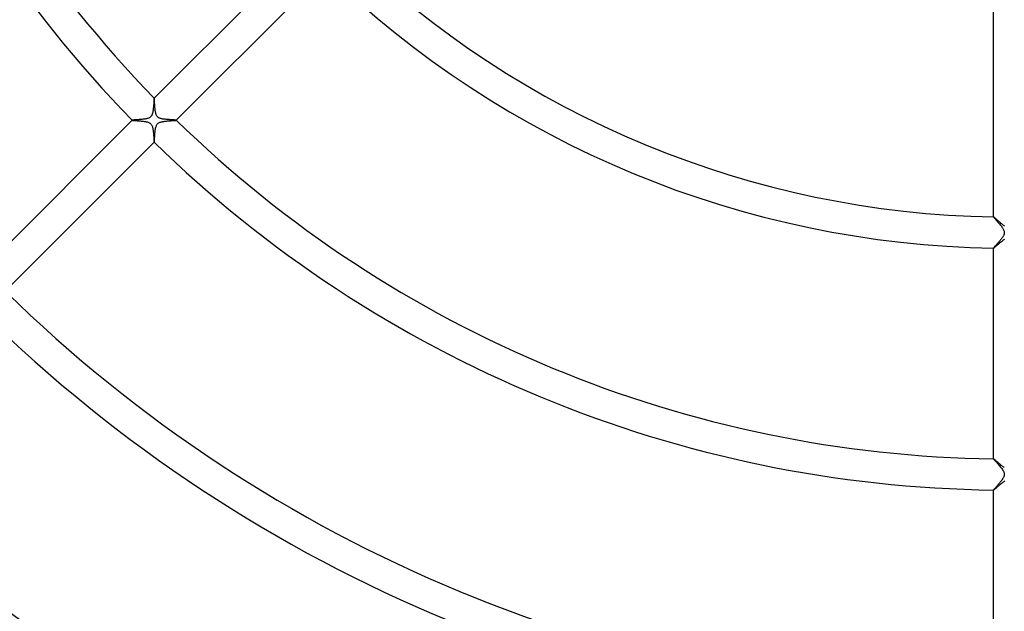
# Model space of a CAD drawing. Header units: millimetres. Extents: x -535 to 535, y -535 to 535.
# Tile 40 of 106: x -127 to -1, y -173 to -97. Entities that reach past the tile are written whole.
import ezdxf

# ---------------------------------------------------------------- set-up
doc = ezdxf.new("R2010")
doc.units = ezdxf.units.MM
doc.layers.add('HIDDEN', color=7, linetype='Continuous')
doc.layers.add('THICK', color=7, linetype='Continuous')

msp = doc.modelspace()

# ---------------------------------------------------------------- linework, layer by layer
at = {"layer": 'HIDDEN'}
for p, q in [((-109.59, -106.77), (-109.59, -106.76)), ((-109.59, -106.76), (-109.59, -106.76)), ((-109.59, -106.76), (-109.59, -106.76)), ((-109.59, -106.76), (-109.59, -106.77)), ((-109.59, -106.77), (-109.59, -106.77)), ((-109.59, -106.77), (-109.59, -106.77)), ((-109.58, -106.79), (-109.59, -106.77)), ((-109.59, -106.77), (-109.59, -106.77)), ((-109.58, -106.82), (-109.58, -106.79)), ((-109.58, -106.85), (-109.58, -106.82)), ((-109.57, -106.89), (-109.58, -106.85)), ((-109.57, -106.94), (-109.57, -106.89)), ((-109.56, -106.99), (-109.57, -106.94)), ((-109.56, -107.05), (-109.56, -106.99)), ((-109.56, -107.12), (-109.56, -107.05)), ((-109.55, -107.19), (-109.56, -107.12)), ((-109.55, -107.27), (-109.55, -107.19)), ((-109.54, -107.35), (-109.55, -107.27)), ((-109.54, -107.44), (-109.54, -107.35)), ((-109.53, -107.53), (-109.54, -107.44)), ((-109.53, -107.62), (-109.53, -107.53)), ((-109.52, -107.71), (-109.53, -107.62)), ((-109.51, -107.81), (-109.52, -107.71)), ((-109.5, -107.91), (-109.51, -107.81)), ((-109.5, -108.01), (-109.5, -107.91)), ((-109.49, -108.11), (-109.5, -108.01)), ((-109.48, -108.2), (-109.49, -108.11)), ((-109.46, -108.3), (-109.48, -108.2)), ((-109.45, -108.39), (-109.46, -108.3)), ((-109.44, -108.48), (-109.45, -108.39)), ((-109.42, -108.57), (-109.44, -108.48)), ((-112.42, -109.59), (-112.42, -109.59)), ((-112.42, -109.59), (-112.42, -109.59)), ((-112.42, -109.59), (-112.42, -109.59)), ((-112.42, -109.59), (-112.42, -109.59)), ((-112.42, -109.59), (-112.42, -109.59)), ((-112.42, -109.59), (-112.42, -109.59)), ((-112.42, -109.59), (-112.41, -109.6)), ((-112.41, -109.6), (-112.4, -109.6)), ((-112.4, -109.6), (-112.37, -109.61)), ((-112.37, -109.61), (-112.34, -109.61)), ((-112.34, -109.61), (-112.3, -109.61)), ((-112.3, -109.61), (-112.26, -109.62)), ((-112.26, -109.62), (-112.21, -109.62)), ((-112.21, -109.62), (-112.15, -109.63)), ((-112.15, -109.63), (-112.09, -109.63)), ((-112.09, -109.63), (-112.03, -109.64)), ((-112.03, -109.64), (-111.95, -109.64)), ((-111.95, -109.64), (-111.88, -109.65)), ((-111.88, -109.65), (-111.8, -109.65)), ((-111.8, -109.65), (-111.72, -109.66)), ((-111.72, -109.66), (-111.63, -109.67)), ((-111.63, -109.67), (-111.55, -109.67)), ((-111.55, -109.67), (-111.46, -109.68)), ((-111.46, -109.68), (-111.36, -109.69)), ((-111.36, -109.69), (-111.27, -109.7)), ((-111.27, -109.7), (-111.17, -109.7)), ((-111.17, -109.7), (-111.08, -109.71)), ((-111.08, -109.71), (-110.99, -109.73)), ((-110.99, -109.73), (-110.89, -109.74)), ((-110.89, -109.74), (-110.8, -109.75)), ((-110.8, -109.75), (-110.72, -109.76)), ((-110.72, -109.76), (-110.63, -109.78)), ((-110.63, -109.78), (-110.55, -109.8)), ((-110.55, -109.8), (-110.47, -109.82)), ((-109.4, -108.65), (-109.42, -108.57)), ((-109.38, -108.74), (-109.4, -108.65)), ((-109.36, -108.82), (-109.38, -108.74)), ((-109.33, -108.9), (-109.36, -108.82)), ((-109.29, -108.98), (-109.33, -108.9)), ((-109.25, -109.04), (-109.29, -108.98)), ((-109.21, -109.1), (-109.25, -109.04)), ((-109.17, -109.15), (-109.21, -109.1)), ((-109.12, -109.2), (-109.17, -109.15)), ((-109.06, -109.24), (-109.12, -109.2)), ((-109, -109.28), (-109.06, -109.24)), ((-108.94, -109.31), (-109, -109.28)), ((-108.87, -109.34), (-108.94, -109.31)), ((-108.8, -109.36), (-108.87, -109.34)), ((-108.73, -109.38), (-108.8, -109.36)), ((-108.64, -109.4), (-108.73, -109.38)), ((-108.56, -109.42), (-108.64, -109.4)), ((-108.47, -109.44), (-108.56, -109.42)), ((-108.38, -109.45), (-108.47, -109.44)), ((-108.28, -109.47), (-108.38, -109.45)), ((-108.18, -109.48), (-108.28, -109.47)), ((-108.08, -109.49), (-108.18, -109.48)), ((-107.98, -109.5), (-108.08, -109.49)), ((-107.88, -109.51), (-107.98, -109.5)), ((-107.78, -109.51), (-107.88, -109.51)), ((-107.69, -109.52), (-107.78, -109.51)), ((-107.59, -109.53), (-107.69, -109.52)), ((-107.5, -109.53), (-107.59, -109.53)), ((-107.41, -109.54), (-107.5, -109.53)), ((-107.32, -109.54), (-107.41, -109.54)), ((-107.24, -109.55), (-107.32, -109.54)), ((-107.16, -109.55), (-107.24, -109.55)), ((-107.09, -109.56), (-107.16, -109.55)), ((-107.02, -109.56), (-107.09, -109.56)), ((-106.96, -109.57), (-107.02, -109.56)), ((-106.9, -109.57), (-106.96, -109.57)), ((-106.86, -109.57), (-106.9, -109.57)), ((-106.82, -109.58), (-106.86, -109.57)), ((-106.79, -109.58), (-106.82, -109.58)), ((-106.77, -109.59), (-106.79, -109.58)), ((-106.77, -109.59), (-106.77, -109.59)), ((-106.77, -109.59), (-106.76, -109.59)), ((-106.76, -109.59), (-106.77, -109.59)), ((-106.77, -109.59), (-106.77, -109.59)), ((-106.77, -109.59), (-106.77, -109.59)), ((-106.76, -109.59), (-106.76, -109.59)), ((-106.76, -109.59), (-106.76, -109.59)), ((-110.47, -109.82), (-110.38, -109.85)), ((-110.38, -109.85), (-110.3, -109.88)), ((-110.3, -109.88), (-110.23, -109.91)), ((-110.23, -109.91), (-110.15, -109.96)), ((-110.15, -109.96), (-110.08, -110.01)), ((-110.08, -110.01), (-110.02, -110.07)), ((-110.02, -110.07), (-109.97, -110.13)), ((-109.97, -110.13), (-109.93, -110.2)), ((-109.93, -110.2), (-109.89, -110.28)), ((-109.89, -110.28), (-109.86, -110.35)), ((-109.86, -110.35), (-109.83, -110.43)), ((-109.83, -110.43), (-109.81, -110.51)), ((-109.81, -110.51), (-109.79, -110.6)), ((-109.79, -110.6), (-109.77, -110.69)), ((-109.77, -110.69), (-109.75, -110.78)), ((-109.75, -110.78), (-109.74, -110.87)), ((-109.74, -110.87), (-109.73, -110.97)), ((-109.73, -110.97), (-109.72, -111.07)), ((-109.72, -111.07), (-109.7, -111.17)), ((-109.7, -111.17), (-109.7, -111.27)), ((-109.7, -111.27), (-109.69, -111.37)), ((-109.69, -111.37), (-109.68, -111.47)), ((-109.68, -111.47), (-109.67, -111.57)), ((-109.67, -111.57), (-109.66, -111.67)), ((-109.66, -111.67), (-109.66, -111.76)), ((-109.66, -111.76), (-109.65, -111.85)), ((-109.65, -111.85), (-109.64, -111.93)), ((-109.64, -111.93), (-109.64, -112.01)), ((-109.64, -112.01), (-109.63, -112.08)), ((-109.63, -112.08), (-109.63, -112.15)), ((-109.63, -112.15), (-109.62, -112.2)), ((-109.62, -112.2), (-109.62, -112.26)), ((-109.62, -112.26), (-109.61, -112.3)), ((-109.61, -112.3), (-109.61, -112.34)), ((-109.61, -112.34), (-109.61, -112.37)), ((-109.61, -112.37), (-109.6, -112.4)), ((-109.6, -112.4), (-109.6, -112.41)), ((-109.6, -112.41), (-109.59, -112.42)), ((-109.59, -112.42), (-109.59, -112.42)), ((-109.59, -112.42), (-109.59, -112.42)), ((-109.59, -112.42), (-109.59, -112.42)), ((-109.59, -112.42), (-109.59, -112.42)), ((-109.59, -112.42), (-109.59, -112.42)), ((-109.59, -112.42), (-109.59, -112.42)), ((-2, -121.98), (-2, -121.98)), ((-2, -121.98), (-2, -121.98)), ((-2, -121.98), (-2, -121.98)), ((-2, -121.98), (-2, -121.98)), ((-2, -121.98), (-2, -121.99)), ((-1.99, -121.99), (-2, -121.98)), ((-2, -121.99), (-2, -121.99)), ((-1.97, -122), (-1.99, -121.99)), ((-1.94, -122.02), (-1.97, -122)), ((-1.91, -122.05), (-1.94, -122.02)), ((-1.87, -122.08), (-1.91, -122.05)), ((-1.82, -122.12), (-1.87, -122.08)), ((-1.77, -122.17), (-1.82, -122.12)), ((-1.71, -122.22), (-1.77, -122.17)), ((-1.65, -122.27), (-1.71, -122.22)), ((-1.59, -122.33), (-1.65, -122.27)), ((-1.52, -122.39), (-1.59, -122.33)), ((-1.44, -122.46), (-1.52, -122.39)), ((-1.36, -122.53), (-1.44, -122.46)), ((-1.28, -122.6), (-1.36, -122.53)), ((-1.2, -122.67), (-1.28, -122.6)), ((-1.11, -122.75), (-1.2, -122.67)), ((-1.02, -122.82), (-1.11, -122.75)), ((-0.93, -122.89), (-1.02, -122.82)), ((-0.84, -122.96), (-0.93, -122.89)), ((-0.76, -123.03), (-0.84, -122.96)), ((-0.67, -123.1), (-0.76, -123.03)), ((-0.58, -123.16), (-0.67, -123.1)), ((-0.82, -125.01), (-0.72, -124.94)), ((-0.72, -124.94), (-0.63, -124.88)), ((-0.63, -124.88), (-0.54, -124.82)), ((-2, -125.98), (-2, -125.98)), ((-2, -125.98), (-2, -125.98)), ((-2, -125.98), (-2, -125.98)), ((-2, -125.98), (-2, -125.98)), ((-2, -125.98), (-2, -125.98)), ((-2, -125.98), (-2, -125.98)), ((-2, -125.98), (-1.99, -125.98)), ((-1.99, -125.98), (-1.97, -125.97)), ((-1.97, -125.97), (-1.94, -125.94)), ((-1.94, -125.94), (-1.9, -125.91)), ((-1.9, -125.91), (-1.85, -125.88)), ((-1.85, -125.88), (-1.8, -125.83)), ((-1.8, -125.83), (-1.74, -125.78)), ((-1.74, -125.78), (-1.68, -125.73)), ((-1.68, -125.73), (-1.61, -125.67)), ((-1.61, -125.67), (-1.53, -125.6)), ((-1.53, -125.6), (-1.45, -125.53)), ((-1.45, -125.53), (-1.37, -125.46)), ((-1.37, -125.46), (-1.28, -125.38)), ((-1.28, -125.38), (-1.19, -125.31)), ((-1.19, -125.31), (-1.1, -125.23)), ((-1.1, -125.23), (-1, -125.15)), ((-1, -125.15), (-0.91, -125.08)), ((-0.91, -125.08), (-0.82, -125.01)), ((-2, -152.99), (-2, -152.99)), ((-2, -152.99), (-2, -152.99)), ((-2, -152.99), (-2, -152.99)), ((-2, -152.99), (-2, -152.99)), ((-2, -152.99), (-2, -152.99)), ((-2, -152.99), (-2, -152.99)), ((-1.99, -152.99), (-2, -152.99)), ((-1.97, -153), (-1.99, -152.99)), ((-1.95, -153.02), (-1.97, -153)), ((-1.92, -153.04), (-1.95, -153.02)), ((-1.88, -153.07), (-1.92, -153.04)), ((-1.85, -153.1), (-1.88, -153.07)), ((-1.8, -153.14), (-1.85, -153.1)), ((-1.75, -153.19), (-1.8, -153.14)), ((-1.7, -153.23), (-1.75, -153.19)), ((-1.65, -153.28), (-1.7, -153.23)), ((-1.59, -153.33), (-1.65, -153.28)), ((-1.53, -153.38), (-1.59, -153.33)), ((-1.47, -153.44), (-1.53, -153.38)), ((-1.4, -153.5), (-1.47, -153.44)), ((-1.33, -153.56), (-1.4, -153.5)), ((-1.26, -153.62), (-1.33, -153.56)), ((-1.19, -153.68), (-1.26, -153.62)), ((-1.12, -153.74), (-1.19, -153.68)), ((-1.05, -153.8), (-1.12, -153.74)), ((-0.98, -153.86), (-1.05, -153.8)), ((-0.9, -153.92), (-0.98, -153.86)), ((-0.83, -153.98), (-0.9, -153.92)), ((-0.76, -154.03), (-0.83, -153.98)), ((-0.69, -154.08), (-0.76, -154.03)), ((-0.62, -154.13), (-0.69, -154.08)), ((-1.44, -156.53), (-1.37, -156.46)), ((-1.37, -156.46), (-1.3, -156.4)), ((-1.3, -156.4), (-1.22, -156.34)), ((-1.22, -156.34), (-1.14, -156.27)), ((-1.14, -156.27), (-1.06, -156.2)), ((-1.06, -156.2), (-0.98, -156.14)), ((-0.98, -156.14), (-0.9, -156.07)), ((-0.9, -156.07), (-0.81, -156.01)), ((-0.81, -156.01), (-0.73, -155.94)), ((-0.73, -155.94), (-0.65, -155.89)), ((-0.65, -155.89), (-0.57, -155.83)), ((-2, -156.98), (-2, -156.99)), ((-2, -156.99), (-1.99, -156.98)), ((-2, -156.99), (-2, -156.99)), ((-2, -156.99), (-2, -156.99)), ((-2, -156.99), (-2, -156.99)), ((-2, -156.99), (-2, -156.99)), ((-2, -156.99), (-2, -156.99)), ((-1.99, -156.98), (-1.98, -156.98)), ((-1.98, -156.98), (-1.96, -156.96)), ((-1.96, -156.96), (-1.94, -156.95)), ((-1.94, -156.95), (-1.91, -156.92)), ((-1.91, -156.92), (-1.87, -156.9)), ((-1.87, -156.9), (-1.83, -156.86)), ((-1.83, -156.86), (-1.79, -156.83)), ((-1.79, -156.83), (-1.74, -156.79)), ((-1.74, -156.79), (-1.69, -156.74)), ((-1.69, -156.74), (-1.63, -156.69)), ((-1.63, -156.69), (-1.57, -156.64)), ((-1.57, -156.64), (-1.51, -156.58)), ((-1.51, -156.58), (-1.44, -156.53))]:
    msp.add_line(p, q, dxfattribs=at)
at = {"layer": 'THICK'}
for p, q in [((-109.59, -106.77), (-90.5, -87.67)), ((-87.67, -90.5), (-106.77, -109.59)), ((-2, -121.99), (-2, -94.98)), ((-109.64, -107.27), (-109.65, -107.34)), ((-109.63, -107.1), (-109.64, -107.15)), ((-109.64, -107.15), (-109.64, -107.21)), ((-109.64, -107.21), (-109.64, -107.27)), ((-109.62, -107), (-109.63, -107.05)), ((-109.63, -107.05), (-109.63, -107.1)), ((-109.61, -106.88), (-109.62, -106.92)), ((-109.62, -106.92), (-109.62, -106.96)), ((-109.62, -106.96), (-109.62, -107)), ((-109.6, -106.8), (-109.61, -106.82)), ((-109.61, -106.82), (-109.61, -106.85)), ((-109.61, -106.85), (-109.61, -106.88)), ((-109.59, -106.77), (-109.6, -106.77)), ((-109.6, -106.77), (-109.6, -106.78)), ((-109.6, -106.78), (-109.6, -106.8)), ((-109.76, -108.48), (-109.78, -108.54)), ((-109.75, -108.41), (-109.76, -108.48)), ((-109.74, -108.34), (-109.75, -108.41)), ((-109.73, -108.27), (-109.74, -108.34)), ((-109.72, -108.19), (-109.73, -108.27)), ((-109.71, -108.12), (-109.72, -108.19)), ((-109.7, -107.97), (-109.71, -108.05)), ((-109.71, -108.05), (-109.71, -108.12)), ((-109.69, -107.9), (-109.7, -107.97)), ((-109.68, -107.75), (-109.69, -107.82)), ((-109.69, -107.82), (-109.69, -107.9)), ((-109.67, -107.68), (-109.68, -107.75)), ((-109.66, -107.54), (-109.67, -107.61)), ((-109.67, -107.61), (-109.67, -107.68)), ((-109.65, -107.4), (-109.66, -107.47)), ((-109.66, -107.47), (-109.66, -107.54)), ((-109.65, -107.34), (-109.65, -107.4)), ((-131.52, -128.69), (-112.42, -109.59)), ((-112.41, -109.59), (-112.42, -109.59)), ((-112.38, -109.58), (-112.41, -109.59)), ((-112.34, -109.58), (-112.38, -109.58)), ((-112.29, -109.57), (-112.34, -109.58)), ((-112.22, -109.57), (-112.29, -109.57)), ((-112.15, -109.56), (-112.22, -109.57)), ((-112.06, -109.55), (-112.15, -109.56)), ((-111.97, -109.55), (-112.06, -109.55)), ((-111.86, -109.54), (-111.97, -109.55)), ((-111.76, -109.54), (-111.86, -109.54)), ((-111.64, -109.53), (-111.76, -109.54)), ((-111.53, -109.52), (-111.64, -109.53)), ((-111.41, -109.51), (-111.53, -109.52)), ((-111.29, -109.5), (-111.41, -109.51)), ((-111.16, -109.49), (-111.29, -109.5)), ((-111.04, -109.48), (-111.16, -109.49)), ((-110.93, -109.47), (-111.04, -109.48)), ((-110.81, -109.45), (-110.93, -109.47)), ((-110.7, -109.43), (-110.81, -109.45)), ((-110.59, -109.41), (-110.7, -109.43)), ((-110.49, -109.39), (-110.59, -109.41)), ((-110.39, -109.36), (-110.49, -109.39)), ((-110.3, -109.32), (-110.39, -109.36)), ((-110.22, -109.29), (-110.3, -109.32)), ((-110.16, -109.25), (-110.22, -109.29)), ((-110.11, -109.22), (-110.16, -109.25)), ((-110.06, -109.17), (-110.11, -109.22)), ((-110.01, -109.13), (-110.06, -109.17)), ((-109.97, -109.08), (-110.01, -109.13)), ((-109.94, -109.03), (-109.97, -109.08)), ((-109.91, -108.97), (-109.94, -109.03)), ((-109.88, -108.91), (-109.91, -108.97)), ((-109.86, -108.85), (-109.88, -108.91)), ((-109.84, -108.79), (-109.86, -108.85)), ((-109.82, -108.73), (-109.84, -108.79)), ((-109.8, -108.67), (-109.82, -108.73)), ((-109.79, -108.61), (-109.8, -108.67)), ((-109.78, -108.54), (-109.79, -108.61)), ((-108.72, -109.82), (-108.65, -109.8)), ((-108.65, -109.8), (-108.57, -109.78)), ((-108.57, -109.78), (-108.5, -109.77)), ((-108.5, -109.77), (-108.42, -109.75)), ((-108.42, -109.75), (-108.33, -109.74)), ((-108.33, -109.74), (-108.25, -109.73)), ((-108.25, -109.73), (-108.16, -109.72)), ((-108.16, -109.72), (-108.07, -109.71)), ((-108.07, -109.71), (-107.99, -109.7)), ((-107.99, -109.7), (-107.9, -109.69)), ((-107.9, -109.69), (-107.81, -109.68)), ((-107.81, -109.68), (-107.72, -109.68)), ((-107.72, -109.68), (-107.64, -109.67)), ((-107.64, -109.67), (-107.55, -109.66)), ((-107.55, -109.66), (-107.47, -109.66)), ((-107.47, -109.66), (-107.39, -109.65)), ((-107.39, -109.65), (-107.32, -109.65)), ((-107.32, -109.65), (-107.25, -109.64)), ((-107.25, -109.64), (-107.18, -109.64)), ((-107.18, -109.64), (-107.12, -109.63)), ((-107.12, -109.63), (-107.06, -109.63)), ((-107.06, -109.63), (-107, -109.62)), ((-107, -109.62), (-106.95, -109.62)), ((-106.95, -109.62), (-106.91, -109.62)), ((-106.91, -109.62), (-106.87, -109.61)), ((-106.87, -109.61), (-106.83, -109.61)), ((-106.83, -109.61), (-106.81, -109.6)), ((-106.81, -109.6), (-106.79, -109.6)), ((-106.79, -109.6), (-106.77, -109.6)), ((-106.77, -109.6), (-106.77, -109.59)), ((-109.48, -111.07), (-109.47, -110.95)), ((-109.47, -110.95), (-109.45, -110.83)), ((-109.45, -110.83), (-109.44, -110.72)), ((-109.44, -110.72), (-109.41, -110.61)), ((-109.41, -110.61), (-109.39, -110.5)), ((-109.39, -110.5), (-109.36, -110.4)), ((-109.36, -110.4), (-109.32, -110.3)), ((-109.32, -110.3), (-109.28, -110.21)), ((-109.28, -110.21), (-109.24, -110.14)), ((-109.24, -110.14), (-109.19, -110.07)), ((-109.19, -110.07), (-109.13, -110.02)), ((-109.13, -110.02), (-109.07, -109.97)), ((-109.07, -109.97), (-109.01, -109.93)), ((-109.01, -109.93), (-108.94, -109.89)), ((-108.94, -109.89), (-108.87, -109.86)), ((-108.87, -109.86), (-108.8, -109.84)), ((-108.8, -109.84), (-108.72, -109.82)), ((-109.57, -112.27), (-109.56, -112.2)), ((-109.57, -112.33), (-109.57, -112.27)), ((-109.56, -112.12), (-109.55, -112.03)), ((-109.56, -112.2), (-109.56, -112.12)), ((-109.55, -111.92), (-109.54, -111.81)), ((-109.55, -112.03), (-109.55, -111.92)), ((-109.54, -111.81), (-109.53, -111.7)), ((-109.53, -111.7), (-109.52, -111.57)), ((-109.52, -111.45), (-109.51, -111.32)), ((-109.52, -111.57), (-109.52, -111.45)), ((-109.51, -111.32), (-109.5, -111.2)), ((-109.5, -111.2), (-109.48, -111.07)), ((-109.59, -112.42), (-128.69, -131.52)), ((-109.59, -112.41), (-109.58, -112.38)), ((-109.59, -112.42), (-109.59, -112.41)), ((-109.58, -112.38), (-109.57, -112.33)), ((-2, -121.99), (-1.99, -122)), ((-1.99, -122), (-1.98, -122.02)), ((-1.98, -122.02), (-1.95, -122.06)), ((-1.95, -122.06), (-1.92, -122.1)), ((-1.92, -122.1), (-1.88, -122.15)), ((-1.88, -122.15), (-1.82, -122.21)), ((-1.82, -122.21), (-1.77, -122.28)), ((-1.77, -122.28), (-1.7, -122.35)), ((-1.7, -122.35), (-1.63, -122.43)), ((-1.63, -122.43), (-1.56, -122.51)), ((-1.56, -122.51), (-1.48, -122.6)), ((-1.48, -122.6), (-1.4, -122.7)), ((-1.4, -122.7), (-1.32, -122.79)), ((-1.32, -122.79), (-1.24, -122.89)), ((-1.24, -122.89), (-1.16, -122.99)), ((-1.16, -122.99), (-1.08, -123.09)), ((-1.08, -123.09), (-1, -123.19)), ((-1, -123.19), (-0.93, -123.29)), ((-0.93, -123.29), (-0.86, -123.38)), ((-0.86, -123.38), (-0.8, -123.48)), ((-0.8, -123.48), (-0.75, -123.57)), ((-0.75, -123.57), (-0.71, -123.65)), ((-0.71, -123.65), (-0.68, -123.73)), ((-1.09, -124.92), (-1.15, -124.99)), ((-1.03, -124.84), (-1.09, -124.92)), ((-0.98, -124.77), (-1.03, -124.84)), ((-0.92, -124.69), (-0.98, -124.77)), ((-0.87, -124.62), (-0.92, -124.69)), ((-0.82, -124.54), (-0.87, -124.62)), ((-0.78, -124.47), (-0.82, -124.54)), ((-0.74, -124.4), (-0.78, -124.47)), ((-0.7, -124.33), (-0.74, -124.4)), ((-0.68, -124.26), (-0.7, -124.33)), ((-0.68, -123.73), (-0.65, -123.8)), ((-0.65, -124.2), (-0.68, -124.26)), ((-0.65, -123.8), (-0.64, -123.86)), ((-0.64, -124.14), (-0.65, -124.2)), ((-0.64, -123.86), (-0.63, -123.91)), ((-0.63, -124.08), (-0.64, -124.14)), ((-0.63, -123.91), (-0.63, -123.97)), ((-0.63, -123.97), (-0.63, -124.02)), ((-0.63, -124.02), (-0.63, -124.08)), ((-1.99, -125.96), (-2, -125.97)), ((-2, -125.97), (-2, -125.98)), ((-2, -152.99), (-2, -125.98)), ((-1.97, -125.94), (-1.99, -125.96)), ((-1.95, -125.91), (-1.97, -125.94)), ((-1.93, -125.88), (-1.95, -125.91)), ((-1.9, -125.85), (-1.93, -125.88)), ((-1.86, -125.8), (-1.9, -125.85)), ((-1.82, -125.76), (-1.86, -125.8)), ((-1.78, -125.71), (-1.82, -125.76)), ((-1.73, -125.66), (-1.78, -125.71)), ((-1.68, -125.6), (-1.73, -125.66)), ((-1.63, -125.54), (-1.68, -125.6)), ((-1.57, -125.48), (-1.63, -125.54)), ((-1.52, -125.42), (-1.57, -125.48)), ((-1.46, -125.35), (-1.52, -125.42)), ((-1.4, -125.28), (-1.46, -125.35)), ((-1.34, -125.21), (-1.4, -125.28)), ((-1.28, -125.14), (-1.34, -125.21)), ((-1.21, -125.06), (-1.28, -125.14)), ((-1.15, -124.99), (-1.21, -125.06)), ((-2, -152.99), (-1.99, -153)), ((-1.99, -153), (-1.98, -153.03)), ((-1.98, -153.03), (-1.95, -153.06)), ((-1.95, -153.06), (-1.91, -153.11)), ((-1.91, -153.11), (-1.87, -153.16)), ((-1.87, -153.16), (-1.81, -153.23)), ((-1.81, -153.23), (-1.75, -153.3)), ((-1.75, -153.3), (-1.68, -153.39)), ((-1.68, -153.39), (-1.6, -153.48)), ((-1.6, -153.48), (-1.51, -153.57)), ((-1.51, -153.57), (-1.42, -153.68)), ((-1.42, -153.68), (-1.33, -153.79)), ((-1.33, -153.79), (-1.23, -153.9)), ((-1.23, -153.9), (-1.14, -154.02)), ((-1.14, -154.02), (-1.04, -154.14)), ((-1.04, -154.14), (-0.95, -154.25)), ((-0.95, -154.25), (-0.87, -154.37)), ((-0.87, -154.37), (-0.8, -154.48)), ((-0.8, -154.48), (-0.74, -154.59)), ((-0.74, -154.59), (-0.69, -154.69)), ((-0.69, -154.69), (-0.66, -154.79)), ((-0.67, -155.23), (-0.69, -155.31)), ((-0.64, -155.16), (-0.67, -155.23)), ((-0.66, -154.79), (-0.64, -154.87)), ((-0.64, -154.87), (-0.63, -154.94)), ((-0.63, -155.09), (-0.64, -155.16)), ((-0.63, -154.94), (-0.62, -155.01)), ((-0.62, -155.01), (-0.63, -155.09)), ((-1.55, -156.45), (-1.59, -156.51)), ((-1.5, -156.39), (-1.55, -156.45)), ((-1.44, -156.33), (-1.5, -156.39)), ((-1.39, -156.28), (-1.44, -156.33)), ((-1.34, -156.21), (-1.39, -156.28)), ((-1.29, -156.15), (-1.34, -156.21)), ((-1.24, -156.09), (-1.29, -156.15)), ((-1.19, -156.03), (-1.24, -156.09)), ((-1.14, -155.97), (-1.19, -156.03)), ((-1.09, -155.91), (-1.14, -155.97)), ((-1.04, -155.85), (-1.09, -155.91)), ((-1, -155.79), (-1.04, -155.85)), ((-0.95, -155.74), (-1, -155.79)), ((-0.91, -155.68), (-0.95, -155.74)), ((-0.87, -155.62), (-0.91, -155.68)), ((-0.84, -155.57), (-0.87, -155.62)), ((-0.8, -155.51), (-0.84, -155.57)), ((-0.76, -155.44), (-0.8, -155.51)), ((-0.73, -155.38), (-0.76, -155.44)), ((-0.69, -155.31), (-0.73, -155.38)), ((-1.99, -156.96), (-2, -156.98)), ((-2, -183.99), (-2, -156.98)), ((-2, -156.98), (-2, -156.98)), ((-1.98, -156.95), (-1.99, -156.96)), ((-1.96, -156.92), (-1.98, -156.95)), ((-1.94, -156.9), (-1.96, -156.92)), ((-1.91, -156.86), (-1.94, -156.9)), ((-1.88, -156.83), (-1.91, -156.86)), ((-1.85, -156.79), (-1.88, -156.83)), ((-1.81, -156.75), (-1.85, -156.79)), ((-1.77, -156.71), (-1.81, -156.75)), ((-1.73, -156.66), (-1.77, -156.71)), ((-1.69, -156.61), (-1.73, -156.66)), ((-1.64, -156.56), (-1.69, -156.61)), ((-1.59, -156.51), (-1.64, -156.56))]:
    msp.add_line(p, q, dxfattribs=at)
for radius, start, end in [(157, 180.729, 224.271), (153, 180.748, 224.252), (122, 225.9381, 269.0619), (126, 225.9083, 269.0917), (153, 225.748, 269.252), (157, 225.729, 269.271), (184, 225.622, 269.378), (188, 225.6088, 269.3912), (215, 225.5323, 269.4677), (219, 225.5226, 269.4774)]:
    msp.add_arc((0, 0), radius, start, end, dxfattribs=at)

doc.saveas('drawing.dxf')
